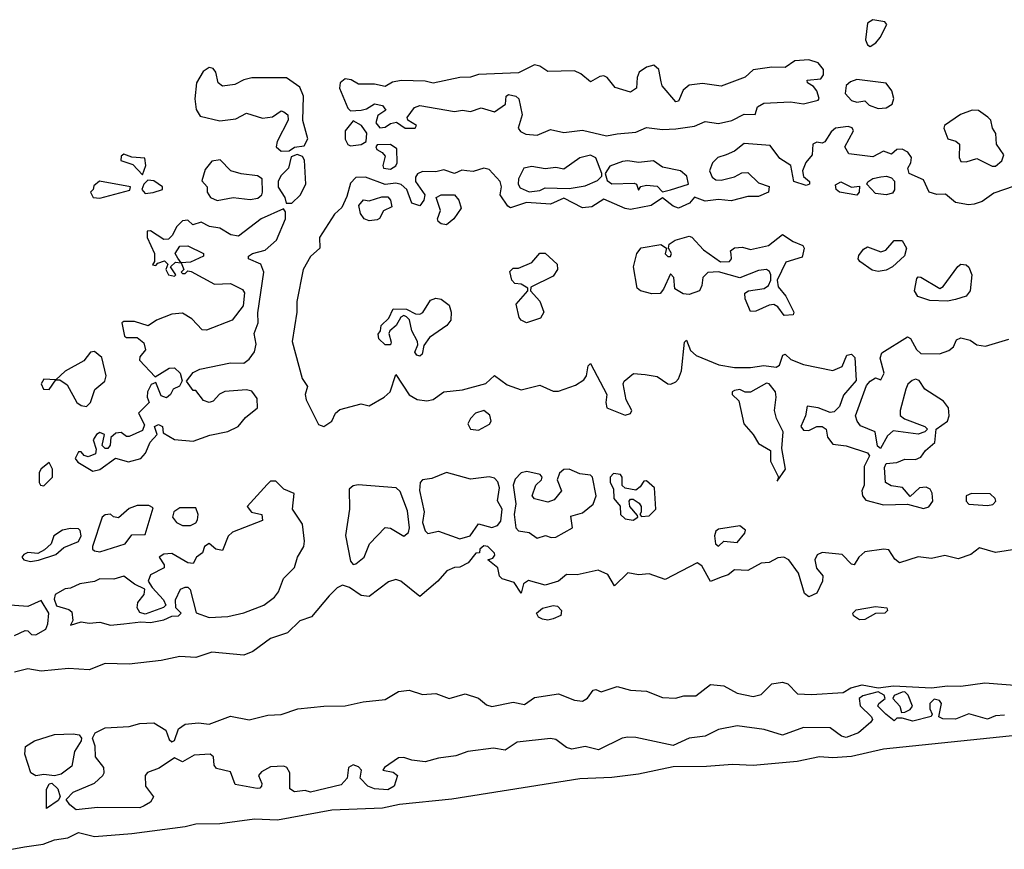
# Model space of a CAD drawing. Extents: x 2551545 to 2886624, y 315747 to 489036.
# Tile 56 of 119: x 2659304 to 2662998, y 351278 to 354392. Entities that reach past the tile are written whole.
import ezdxf

# ---------------------------------------------------------------- set-up
doc = ezdxf.new("R2010")
doc.units = 0

msp = doc.modelspace()

# ---------------------------------------------------------------- linework, layer by layer
at = {"layer": '0CON10XD'}
for points in [[(2662495, 354292), (2662515.8, 354305), (2662532, 354325), (2662556.7, 354375), (2662550, 354385), (2662505, 354392.5), (2662485, 354380), (2662476.4, 354316.4), (2662485, 354297.5), (2662495, 354292)], [(2661505, 353956.9), (2661545, 353964.6), (2661615, 353970), (2661655, 353988), (2661715, 353980), (2661765, 353982.3), (2661835, 353993.3), (2661875, 354010.6), (2661925, 354002.2), (2661975.5, 354014.5), (2662022.1, 354037.9), (2662063.3, 354036.7), (2662072, 354065), (2662095, 354079.4), (2662195, 354084), (2662245, 354076), (2662299.5, 354090.4), (2662303.3, 354096.7), (2662294.2, 354125), (2662281.9, 354141.9), (2662258.8, 354155), (2662258, 354165), (2662309.4, 354170.6), (2662320, 354185), (2662319.2, 354205), (2662299.9, 354229.9), (2662265, 354242.2), (2662212.4, 354237.6), (2662175, 354212.5), (2662125, 354213.8), (2662055, 354204.6), (2662025, 354177.1), (2661935, 354143.2), (2661865, 354152.5), (2661815, 354146.7), (2661792.4, 354127.6), (2661775, 354086.2), (2661765, 354083.8), (2661713.8, 354143.8), (2661709.8, 354159.8), (2661701.8, 354205), (2661682.3, 354222.3), (2661655, 354214.3), (2661628, 354195), (2661620, 354175), (2661617.8, 354135), (2661595, 354120), (2661537.7, 354137.7), (2661507.5, 354175), (2661495, 354181.9), (2661480.2, 354179.8), (2661445, 354159.2), (2661409.1, 354189.1), (2661385, 354200.5), (2661285, 354198.2), (2661255, 354218.1), (2661235, 354222.9), (2661175, 354192.9), (2661025, 354187.2), (2660995, 354176.6), (2660955, 354175.4), (2660855.3, 354154.7), (2660825, 354161.5), (2660735, 354164.6), (2660702, 354158), (2660675, 354141.9), (2660635, 354150.5), (2660575, 354150.6), (2660547, 354167), (2660525, 354170.8), (2660506.4, 354155), (2660503.6, 354135), (2660535, 354060), (2660545, 354050), (2660585, 354052.5), (2660605, 354057.5), (2660635, 354076.2), (2660665, 354070), (2660677, 354053), (2660647, 354033), (2660640, 354005), (2660655, 353986.7), (2660675, 353988.8), (2660695, 354002.5), (2660717.5, 354007.5), (2660750, 353985), (2660787.5, 353985), (2660792.5, 353995), (2660760, 354015), (2660757.5, 354025), (2660785, 354062.5), (2660805, 354070), (2660935, 354047.5), (2660965, 354053.3), (2660995, 354047.5), (2661035, 354061.2), (2661085, 354046.2), (2661126.7, 354075), (2661128.8, 354105), (2661138.3, 354111.7), (2661165.4, 354105.4), (2661176.2, 354095), (2661188.8, 354035), (2661174.2, 353985), (2661182.7, 353972.7), (2661203.1, 353963.1), (2661245, 353959.4), (2661295, 353980), (2661345, 353969.4), (2661415, 353978.1), (2661505, 353956.9)], [(2660285, 353898.8), (2660315, 353900), (2660335, 353913.8), (2660371.1, 353918.9), (2660385.2, 353944.8), (2660365.5, 354014.5), (2660368, 354105), (2660355, 354139.6), (2660305, 354174.5), (2660175, 354174.5), (2660145, 354167.1), (2660111.1, 354148.9), (2660065, 354143.1), (2660048.1, 354155), (2660039.6, 354195), (2660029.8, 354209.8), (2660015, 354213.1), (2659992.4, 354197.6), (2659967.5, 354155), (2659961.2, 354095), (2659966.2, 354055), (2659980.8, 354030.8), (2660055, 354013.3), (2660115, 354020), (2660155, 354041.2), (2660215, 354023.1), (2660252.5, 354027.5), (2660285, 354050), (2660295, 354046.2), (2660310, 354035), (2660310.8, 354015), (2660270, 353935), (2660266.7, 353915), (2660285, 353898.8)], [(2662525, 354059.2), (2662555, 354062), (2662576.7, 354075), (2662583.8, 354096.2), (2662575.7, 354125.7), (2662554.4, 354154.4), (2662445, 354167.7), (2662420.8, 354159.3), (2662404.5, 354145), (2662400.6, 354115), (2662425, 354089.2), (2662445, 354082.5), (2662475, 354087.5), (2662491.2, 354071.2), (2662525, 354059.2)], [(2662952.4, 353842.4), (2662965, 353842.5), (2662987.9, 353862.1), (2662996.2, 353885), (2662968, 353925), (2662965.7, 353965.7), (2662953.8, 353985), (2662946.7, 354015), (2662936.1, 354026.1), (2662901.1, 354051.1), (2662876.8, 354053.2), (2662833, 354037), (2662773.3, 353995), (2662771.2, 353985), (2662785.7, 353945.7), (2662816.2, 353936.2), (2662830, 353925), (2662827.9, 353875), (2662835, 353860), (2662855, 353859.1), (2662895, 353871.9), (2662952.4, 353842.4)], [(2660545, 353918.9), (2660585, 353924), (2660603.3, 353935), (2660606, 353966), (2660585.9, 353995.9), (2660555, 354012.5), (2660525, 353975.8), (2660525, 353944.2), (2660535, 353924.5), (2660545, 353918.9)], [(2663035, 353767.5), (2662958.5, 353741.5), (2662915, 353710.6), (2662885, 353699.4), (2662863, 353697), (2662815, 353705.7), (2662777.6, 353737.6), (2662745, 353736.7), (2662715.6, 353745.6), (2662695, 353790.8), (2662641.2, 353815), (2662636, 353835), (2662647.5, 353855), (2662650, 353875), (2662635.8, 353895), (2662615, 353906.9), (2662595, 353905.8), (2662575, 353888.1), (2662545, 353898.5), (2662505, 353877.8), (2662415, 353889.5), (2662400, 353915), (2662431.4, 353975), (2662427, 353987), (2662411.9, 353991.9), (2662364.5, 353985.5), (2662348.3, 353971.7), (2662325, 353933.8), (2662315, 353928.8), (2662295, 353933.3), (2662280, 353925), (2662276.7, 353885), (2662253, 353857), (2662241.2, 353825), (2662243.9, 353803.9), (2662266.7, 353785), (2662266.7, 353775), (2662255, 353770), (2662207.5, 353785), (2662197.1, 353845), (2662155, 353871.4), (2662119.7, 353919.7), (2662022.4, 353927.6), (2661985, 353899.5), (2661954.6, 353885.4), (2661922.5, 353875), (2661902.5, 353855), (2661892.2, 353825), (2661901.8, 353801.8), (2661915, 353791.9), (2661935, 353790), (2661985, 353802.5), (2662012.5, 353817.5), (2662035, 353818.5), (2662075, 353780), (2662115.8, 353765.8), (2662112.5, 353745), (2662075, 353728.8), (2662035, 353729.1), (2661972.7, 353712.7), (2661925, 353718), (2661875, 353710.8), (2661835, 353726.2), (2661816.4, 353703.6), (2661775, 353685.4), (2661755, 353692.7), (2661715, 353724), (2661673.3, 353695), (2661595, 353680), (2661575, 353683.3), (2661495, 353718.8), (2661450.3, 353689.7), (2661415, 353686.5), (2661345, 353722.3), (2661295, 353699.5), (2661205, 353705.8), (2661145, 353686.7), (2661135, 353692.5), (2661106.7, 353735), (2661110.8, 353765), (2661105.8, 353785), (2661065, 353830), (2661045, 353835.3), (2661005, 353822.2), (2660981.2, 353825)], [(2660695, 353831.4), (2660715, 353843.8), (2660720, 353855), (2660718.3, 353908.3), (2660695, 353923.8), (2660645, 353922.5), (2660640, 353915), (2660643.8, 353905), (2660664.1, 353894.1), (2660675, 353880), (2660666, 353845), (2660668.8, 353835), (2660695, 353831.4)], [(2659765, 353810), (2659777.5, 353845), (2659773, 353873), (2659725, 353876.7), (2659695, 353887.5), (2659685, 353880), (2659683.6, 353863.6), (2659728.3, 353848.3), (2659765, 353810)], [(2660045, 353714.2), (2660105, 353724.6), (2660168.1, 353718.1), (2660197.4, 353722.6), (2660211.9, 353735), (2660214.4, 353745), (2660213.1, 353795), (2660196.5, 353806.5), (2660135, 353813.7), (2660095.7, 353825.7), (2660055.8, 353865.8), (2660025, 353861.2), (2660000, 353830), (2659987, 353787), (2660006.7, 353765), (2660007.5, 353745), (2660020, 353725), (2660045, 353714.2)], [(2660303.3, 353703.3), (2660325, 353704.2), (2660356.5, 353733.5), (2660376.9, 353775), (2660372.5, 353865), (2660365, 353879.2), (2660345, 353886), (2660322.3, 353877.7), (2660312.9, 353835), (2660284.1, 353805.9), (2660273.8, 353785), (2660273.8, 353763.8), (2660298, 353725), (2660303.3, 353703.3)], [(2661215, 353745.8), (2661255, 353751.5), (2661275, 353761.4), (2661365, 353759.4), (2661425, 353768.5), (2661471.3, 353788.7), (2661488, 353805), (2661488, 353815), (2661465, 353874), (2661445, 353884.5), (2661405, 353874.3), (2661345, 353831.9), (2661315, 353838.1), (2661275, 353832.5), (2661225, 353841.1), (2661195.2, 353834.8), (2661175.3, 353795), (2661174.4, 353775), (2661181.1, 353761.1), (2661215, 353745.8)], [(2660981.2, 353825), (2660962.6, 353827.4), (2660935, 353814.5), (2660895, 353828.7), (2660865, 353821.1), (2660815, 353822.2), (2660796.1, 353813.9), (2660788.6, 353801.4), (2660788.4, 353785), (2660823.8, 353735), (2660820, 353715), (2660805, 353693.3), (2660775, 353703.3), (2660755.8, 353755), (2660735, 353774.4), (2660715, 353778.9), (2660675, 353774.3), (2660601.2, 353801.2), (2660565, 353800), (2660545, 353779.2), (2660531.6, 353728.4), (2660512.6, 353687.4), (2660485, 353662.5), (2660429.1, 353575), (2660430, 353535), (2660395, 353503.6), (2660367.9, 353455), (2660343.8, 353335), (2660343.8, 353295), (2660326.4, 353185), (2660363.1, 353045), (2660383.8, 353015), (2660374.6, 352985.4), (2660378.8, 352965), (2660425, 352872.5), (2660445, 352866), (2660460, 352875), (2660474.4, 352885.6), (2660488.1, 352915), (2660505, 352929.1), (2660585, 352950), (2660615, 352942.5), (2660671.2, 352975), (2660694.2, 352995.8), (2660715, 353060), (2660764.7, 352984.6), (2660795, 352966.9), (2660831.2, 352961.2), (2660855, 352966.9), (2660894.6, 352995.4), (2660965, 353003.1), (2661053, 353027), (2661085, 353056.7), (2661132.2, 353022.2), (2661185, 353003.3), (2661255, 353020), (2661305, 352997.9), (2661325, 352998.5), (2661389.1, 353020.9), (2661420, 353040), (2661430.6, 353055), (2661436.4, 353093.6), (2661445, 353102.5), (2661507.1, 352985), (2661502.5, 352955), (2661506.2, 352935), (2661575, 352907.5), (2661595.8, 352914.2), (2661600, 352925), (2661578.6, 352965), (2661568.1, 353025), (2661571.4, 353035), (2661606.1, 353063.9), (2661650.8, 353060.7), (2661695, 353053.4), (2661735, 353026), (2661746.1, 353023.9), (2661765, 353033.3), (2661775.5, 353044.5), (2661786.2, 353073.8), (2661798.3, 353181.7), (2661805, 353190), (2661820.3, 353150.3), (2661841.8, 353131.8), (2661927.1, 353097.1), (2661985, 353087.3), (2662045, 353086.4), (2662095, 353094.4), (2662142.1, 353087.9), (2662153.8, 353096.2), (2662166.7, 353133.3), (2662175, 353136.7), (2662197, 353117), (2662245, 353098.2), (2662355, 353075.4), (2662388.9, 353091.1), (2662407, 353133), (2662425, 353137.5), (2662437.5, 353125), (2662441.7, 353038.3), (2662395, 352983.3), (2662379.1, 352940.9), (2662359.2, 352920.8), (2662345, 352918), (2662300, 352935), (2662258.3, 352941.7), (2662252, 352905), (2662234.4, 352865), (2662245, 352852.2), (2662265, 352850), (2662295, 352866), (2662315, 352866), (2662329.2, 352855), (2662334.5, 352825), (2662355, 352798.9), (2662405, 352793.3), (2662485, 352766.2), (2662492.5, 352755), (2662471.5, 352715), (2662471.4, 352645), (2662463.6, 352623.6), (2662465.8, 352605), (2662478.8, 352588.8), (2662545, 352571.2), (2662634.3, 352574.3), (2662695, 352558.1), (2662715, 352564.3)], [(2661715, 353746.7), (2661745, 353754.4), (2661812.5, 353775), (2661806.2, 353805), (2661783.3, 353825), (2661715, 353838.6), (2661682.1, 353862.1), (2661625, 353856.5), (2661585, 353863.1), (2661565, 353860.3), (2661517.4, 353842.6), (2661500.8, 353815), (2661508.2, 353788.2), (2661525.8, 353775.8), (2661608.9, 353778.9), (2661617.5, 353775), (2661625, 353752.5), (2661633.8, 353766.2), (2661655, 353771.8), (2661695, 353767.8), (2661715, 353746.7)], [(2662555, 353734.7), (2662515, 353739.5), (2662482.5, 353775), (2662486.2, 353783.8), (2662505, 353796), (2662535, 353802.9), (2662555.7, 353805.7), (2662575, 353798.8), (2662585.7, 353785.7), (2662586.3, 353753.7), (2662578.5, 353741.4), (2662555, 353734.7)], [(2659605, 353722.5), (2659717, 353753), (2659720, 353765), (2659603.6, 353786.4), (2659581.7, 353768.3), (2659580, 353755), (2659570, 353745), (2659580, 353725), (2659605, 353722.5)], [(2659775, 353740), (2659805, 353743.8), (2659840, 353755), (2659840, 353765), (2659807, 353787), (2659785, 353790), (2659770, 353775), (2659762.5, 353755), (2659775, 353740)], [(2662445, 353734.2), (2662380, 353745), (2662367.5, 353755), (2662365, 353772.5), (2662385, 353784), (2662423.9, 353763.9), (2662455, 353767.5), (2662453.8, 353745), (2662445, 353734.2)], [(2660615, 353637.8), (2660596, 353645), (2660582.9, 353665), (2660576.2, 353695), (2660594.2, 353715.8), (2660615, 353712.5), (2660662.6, 353727.4), (2660685, 353727.1), (2660695.6, 353715), (2660699.4, 353690.6), (2660668.8, 353675), (2660654.1, 353645.9), (2660645, 353640.8), (2660615, 353637.8)], [(2660905, 353622.9), (2660885, 353625.8), (2660874.4, 353635), (2660871.9, 353645), (2660883.2, 353676.8), (2660866.7, 353725), (2660885.6, 353734.4), (2660935, 353734.4), (2660951.1, 353715), (2660960, 353685), (2660932, 353645), (2660905, 353622.9)], [(2659578.3, 352698.3), (2659605, 352703.8), (2659663, 352747), (2659712.5, 352732.5), (2659758.8, 352745), (2659776, 352765), (2659793.9, 352806.1), (2659820, 352835), (2659810, 352865), (2659825, 352872.5), (2659840, 352865), (2659841.7, 352841.7), (2659885, 352816.2), (2659955, 352810), (2660016.9, 352833.1), (2660085, 352847.1), (2660123.8, 352865), (2660151.1, 352898.9), (2660196.2, 352935), (2660195, 352970), (2660175, 352997.5), (2660155, 353002.5), (2660073.6, 352996.4), (2660053.6, 352986.4), (2660029.4, 352960.6), (2660015, 352955.8), (2659993.3, 352963.3), (2659965, 353000), (2659955, 353000), (2659930, 353035), (2659955, 353067.5), (2659979.5, 353080.4), (2660095, 353104), (2660145, 353103.3), (2660165, 353118), (2660185, 353145.7), (2660191.6, 353175), (2660183.7, 353215), (2660198.1, 353255), (2660197.6, 353292.4), (2660220, 353445), (2660208.5, 353475), (2660162.9, 353495), (2660162, 353505), (2660177.5, 353515), (2660225, 353527.3), (2660266.9, 353565), (2660300.6, 353645), (2660301.2, 353671.2), (2660293, 353683), (2660210, 353645), (2660125, 353580.4), (2660096.2, 353585), (2660055, 353609.4), (2660016.1, 353616.1), (2659985, 353632.5), (2659953, 353623), (2659935, 353640), (2659915, 353637.5), (2659892.5, 353615), (2659877, 353583), (2659861.7, 353568.3), (2659845, 353567.5), (2659795, 353600), (2659781.7, 353598.3), (2659782.5, 353575), (2659810, 353515), (2659810, 353485), (2659801.7, 353471.7), (2659815, 353470), (2659821.7, 353478.3), (2659847.5, 353487.5), (2659860, 353475), (2659852.5, 353455), (2659862.5, 353435), (2659885, 353430), (2659890, 353435), (2659870, 353465), (2659888.3, 353481.7), (2659910, 353480), (2659920, 353455), (2659910, 353445), (2659915, 353440), (2659925, 353440), (2659935, 353450), (2659947, 353447), (2660035, 353399.6), (2660095, 353402.5), (2660139.5, 353379.5), (2660147.2, 353367.2), (2660141.9, 353318.1), (2660101.5, 353265), (2660005, 353226.7), (2659988.6, 353228.6), (2659949.1, 353269.1), (2659915, 353290.8), (2659875, 353286.5), (2659817.5, 353265), (2659786.1, 353243.9), (2659735, 353260), (2659695, 353260), (2659686.7, 353255), (2659697.5, 353205), (2659705, 353200), (2659745, 353199.2), (2659770, 353180), (2659776.2, 353153.8), (2659755, 353127.5), (2659753.3, 353115), (2659811.7, 353051.7), (2659865, 353084), (2659885, 353086.2), (2659906.1, 353066.1), (2659913, 353037), (2659903.3, 353016.7), (2659880, 353005), (2659870, 352985), (2659855, 352972.5), (2659835, 352980), (2659815, 353030), (2659797, 353023), (2659783.3, 352995), (2659782.5, 352975), (2659790, 352955), (2659750, 352915), (2659771.7, 352871.7), (2659765, 352850), (2659715, 352827.5), (2659705, 352827.5), (2659685, 352842.5), (2659665, 352840), (2659646.4, 352823.6), (2659643.3, 352795), (2659635, 352783.3), (2659625, 352783.3), (2659613.8, 352793.8), (2659622.5, 352835), (2659605, 352842.5), (2659592.5, 352835), (2659580, 352815), (2659590.7, 352780.7), (2659587.7, 352762.3), (2659561.2, 352751.2), (2659546.4, 352756.4), (2659535, 352770), (2659525, 352770), (2659512.5, 352745), (2659521.7, 352731.7), (2659578.3, 352698.3)], [(2662171.7, 353281.7), (2662147.5, 353315), (2662133, 353323), (2662115, 353321.2), (2662065, 353298), (2662045, 353297.5), (2662025.6, 353345), (2662024.6, 353365.4), (2662037.5, 353375), (2662096.2, 353383.8), (2662112.9, 353395), (2662121.9, 353415), (2662122.2, 353435), (2662117.2, 353447.2), (2662105, 353454.5), (2662075, 353450.8), (2662005, 353422.9), (2661925, 353445.6), (2661885, 353443.2), (2661866.2, 353425), (2661863.5, 353395), (2661854.2, 353375), (2661815, 353360.6), (2661793.4, 353363.4), (2661762.3, 353382.3), (2661758, 353425), (2661745, 353438.8), (2661719.5, 353380.4), (2661706.7, 353365), (2661675, 353363.5), (2661633.3, 353375), (2661620, 353385), (2661607.1, 353465), (2661619.4, 353515), (2661635, 353536), (2661709.2, 353549.2), (2661730, 353535), (2661725, 353513.3), (2661735, 353503.8), (2661745, 353503.3), (2661748.8, 353515), (2661737.5, 353535), (2661740.7, 353549.3), (2661762.5, 353565), (2661815, 353580), (2661825.7, 353575.7), (2661868.8, 353528.8), (2661933.3, 353483.3), (2661966.7, 353485), (2661974, 353495), (2661972.7, 353512.7), (2661970, 353525), (2661985, 353536), (2662015, 353538), (2662045, 353530), (2662112.5, 353545), (2662165, 353586.7), (2662205, 353560), (2662242.5, 353545), (2662246.7, 353535), (2662239.2, 353500.8), (2662178.1, 353481.9), (2662145.3, 353415), (2662149.7, 353389.7), (2662178.1, 353355), (2662208, 353295), (2662205, 353284), (2662171.7, 353281.7)], [(2659910, 353480), (2659896.7, 353496.7), (2659887.5, 353515), (2659905, 353542.5), (2659935, 353543.8), (2659993.3, 353515), (2659993.3, 353505), (2659945, 353482.5), (2659910, 353480)], [(2662525, 353446.8), (2662502.6, 353452.6), (2662455.8, 353485), (2662449.2, 353495), (2662452.1, 353507.9), (2662469.2, 353530.8), (2662485, 353540), (2662535, 353520.6), (2662553, 353527), (2662585, 353563.8), (2662615, 353563.3), (2662631.2, 353535), (2662623.8, 353506.2), (2662578.1, 353465), (2662555, 353452.5), (2662525, 353446.8)], [(2661205, 353254.3), (2661185, 353264.2), (2661177.5, 353275), (2661166.7, 353325), (2661210, 353375), (2661210, 353385), (2661185, 353400), (2661161.7, 353401.7), (2661150, 353415), (2661143, 353447), (2661155, 353460), (2661175, 353460), (2661225, 353480.8), (2661255, 353516.2), (2661275, 353516.2), (2661320, 353475), (2661321.2, 353455), (2661305, 353430), (2661221.7, 353388.3), (2661220, 353375), (2661255.4, 353335.4), (2661270, 353295), (2661257.7, 353272.3), (2661205, 353254.3)], [(2662785, 353336), (2662718.6, 353338.6), (2662673, 353353), (2662661.2, 353375), (2662669.3, 353420.7), (2662675, 353427.5), (2662685, 353426.2), (2662756.4, 353383.6), (2662768.8, 353391.2), (2662823.4, 353466.6), (2662835, 353474.2), (2662855, 353472.5), (2662865, 353464), (2662876, 353435), (2662869.6, 353375), (2662855, 353354.6), (2662815, 353342.7), (2662785, 353336)], [(2660805, 353130), (2660793.3, 353133.3), (2660786.7, 353145), (2660797.5, 353172.5), (2660796.1, 353183.9), (2660774.6, 353225), (2660765.8, 353265.8), (2660755, 353277.5), (2660745, 353282.5), (2660733.6, 353276.4), (2660715.7, 353245), (2660692.5, 353225), (2660688.8, 353215), (2660698, 353182), (2660695, 353172.5), (2660675, 353172), (2660651.2, 353195), (2660648.3, 353211.7), (2660657.5, 353225), (2660660, 353245), (2660688.3, 353271.7), (2660705, 353307.5), (2660755, 353306.2), (2660788.6, 353288.6), (2660805, 353287.1), (2660816.2, 353293.8), (2660845, 353339.2), (2660865, 353346.7), (2660885, 353343.4), (2660915, 353321.1), (2660922.2, 353295), (2660921.6, 353265), (2660906.9, 353245), (2660840.7, 353199.3), (2660820.5, 353169.5), (2660813.3, 353136.7), (2660805, 353130)], [(2662715, 352564.3), (2662730, 352585), (2662727.5, 352615), (2662720, 352630), (2662705, 352637.7), (2662680, 352635), (2662645, 352602.5), (2662616.4, 352636.4), (2662572.8, 352642.8), (2662552, 352655), (2662548.3, 352711.7), (2662555, 352726.2), (2662595, 352730), (2662625, 352742.9), (2662665, 352741.2), (2662685, 352750), (2662702.5, 352775), (2662737.5, 352805), (2662742.5, 352855), (2662784.4, 352885.6), (2662791.4, 352905), (2662788.1, 352935), (2662770, 352960), (2662700, 353005), (2662677.9, 353037.9), (2662665, 353042.5), (2662651.7, 353038.3), (2662636.2, 353023.8), (2662628.2, 353005), (2662606.4, 352925), (2662606.9, 352906.9), (2662623.8, 352893.8), (2662700, 352865), (2662710, 352855), (2662700, 352845), (2662675, 352836.2), (2662581.1, 352848.9), (2662559.4, 352830.6), (2662533.3, 352783.3), (2662522, 352792), (2662513.8, 352845), (2662458.5, 352868.5), (2662445.5, 352885), (2662440, 352905), (2662480.8, 353019.2), (2662494.1, 353035.9), (2662515, 353047.5), (2662535, 353040), (2662546.7, 353065), (2662532.3, 353122.3), (2662537.9, 353142.1), (2662635, 353202.5), (2662646.1, 353196.1), (2662668.6, 353155), (2662685, 353140), (2662755, 353138.6), (2662789.8, 353150.2), (2662807.1, 353165), (2662818.8, 353191.2), (2662835, 353198), (2662869.1, 353189.1), (2662895, 353172.5), (2662927.4, 353167.4), (2663015, 353192.9)], [(2659555, 352940.8), (2659570, 352955), (2659586.2, 353003.8), (2659623.3, 353035), (2659628.8, 353055), (2659612.5, 353125), (2659585, 353147.5), (2659570, 353145), (2659545, 353112.5), (2659475, 353072.5), (2659440, 353040), (2659395, 353042.5), (2659384.2, 353025.8), (2659393.8, 353005), (2659415, 353004.2), (2659440, 353040), (2659455, 353040), (2659482, 353022), (2659518.8, 352955), (2659535, 352944.3), (2659555, 352940.8)], [(2662145, 352660), (2662177.1, 352705), (2662163.4, 352783.4), (2662168.1, 352845), (2662143.3, 352895), (2662135.6, 352925), (2662142.2, 352975), (2662138.9, 352995), (2662116, 353025), (2662105, 353028.6), (2662045, 352994.2), (2662025, 352994.2), (2662005, 353004), (2661985, 353000.8), (2661976.2, 352995), (2661976.2, 352985), (2662002.2, 352962.2), (2662020.8, 352875), (2662055.3, 352835.3), (2662075, 352801.5), (2662120, 352775), (2662121.2, 352735), (2662150, 352675), (2662145, 352660)], [(2661025, 352851.4), (2661066, 352874), (2661073.1, 352885), (2661068.2, 352908.2), (2661045, 352925.5), (2661014.2, 352915), (2660994.6, 352895.4), (2660985.7, 352875), (2660995, 352856), (2661025, 352851.4)], [(2659395, 352642.5), (2659427.5, 352675), (2659427.5, 352705), (2659415, 352730), (2659385, 352706.7), (2659377, 352693), (2659377.5, 352655), (2659382.5, 352645), (2659395, 352642.5)], [(2660955, 352443.8), (2660994.4, 352455.6), (2661025, 352500), (2661075, 352485.7), (2661096.8, 352493.2), (2661109.5, 352510.5), (2661113.5, 352555), (2661095.8, 352585.8), (2661103.8, 352635), (2661097.5, 352657.5), (2661085, 352671.8), (2661065, 352676), (2660995, 352667.9), (2660905, 352693.3), (2660849.8, 352670.2), (2660815, 352665.7), (2660806.9, 352655), (2660803.2, 352625), (2660821.4, 352545), (2660814.5, 352505), (2660825, 352473.3), (2660835, 352463.3), (2660875, 352472.5), (2660955, 352443.8)], [(2661245, 352446.7), (2661276.4, 352456.4), (2661298.3, 352448.3), (2661315, 352450), (2661377.5, 352485), (2661371.7, 352528.3), (2661415, 352541.2), (2661455, 352573.3), (2661466.5, 352605), (2661452.9, 352675), (2661445, 352682.9), (2661405, 352687.5), (2661365.3, 352705.3), (2661345, 352703.9), (2661329.4, 352690.6), (2661320, 352665), (2661336.2, 352623.8), (2661309.4, 352590.6), (2661285, 352581.2), (2661235, 352593.8), (2661226, 352605), (2661240, 352645), (2661261.2, 352665), (2661263.8, 352675), (2661256.2, 352685), (2661206.4, 352696.4), (2661185, 352691.2), (2661162.7, 352667.3), (2661154.6, 352645), (2661165.8, 352575), (2661158.8, 352535), (2661165.5, 352485.4), (2661175, 352474.2), (2661215, 352468), (2661245, 352446.7)], [(2661605, 352514), (2661622.5, 352525), (2661621.7, 352531.7), (2661593.3, 352565), (2661590, 352585), (2661595, 352592.5), (2661605, 352592.5), (2661627.3, 352577.3), (2661636, 352565), (2661636, 352544), (2661630, 352535), (2661637, 352527), (2661665, 352530), (2661690, 352555), (2661685.4, 352635), (2661655, 352662), (2661645, 352660), (2661631.7, 352638.3), (2661615, 352626.7), (2661575, 352634.2), (2661564.3, 352644.3), (2661564.3, 352675), (2661557.5, 352685), (2661531.3, 352688.7), (2661518.5, 352675), (2661518.9, 352655), (2661531.7, 352631.7), (2661532.9, 352595), (2661556, 352566), (2661557.5, 352535), (2661575, 352518.6), (2661605, 352514)], [(2659645, 352120), (2659695, 352124.6), (2659757.9, 352132.1), (2659795, 352130), (2659845, 352139.4), (2659875, 352153.3), (2659900, 352155), (2659910, 352165), (2659890, 352185), (2659888.8, 352215), (2659907.5, 352255), (2659925, 352262.5), (2659935, 352262.5), (2659943.6, 352253.6), (2659965.8, 352165.8), (2660015, 352148.7), (2660085, 352152), (2660145, 352165.4), (2660220, 352195), (2660259.6, 352225), (2660275.4, 352245), (2660293.8, 352295), (2660335, 352336.7), (2660345.7, 352374.3), (2660370, 352415), (2660372.7, 352435), (2660365, 352498.8), (2660327.3, 352555), (2660334.2, 352614.2), (2660295, 352630.6), (2660265, 352660), (2660245, 352660), (2660231.7, 352648.3), (2660157.5, 352565), (2660173.8, 352543.8), (2660212.5, 352535), (2660215, 352512.5), (2660101.7, 352468.3), (2660086.4, 352453.6), (2660065, 352400), (2660040, 352405), (2660015, 352426.7), (2659997.5, 352415), (2659989.3, 352390.7), (2659967.5, 352375), (2659955, 352351.2), (2659935, 352354), (2659875, 352388.8), (2659845, 352385.8), (2659827.5, 352375), (2659845.9, 352345.9), (2659846, 352335), (2659795, 352308.8), (2659786, 352285), (2659800.5, 352260.5), (2659843.8, 352215), (2659852.5, 352195), (2659843.6, 352186.4), (2659775, 352161.2), (2659755, 352166.7), (2659744, 352185), (2659747.5, 352205), (2659770.8, 352235), (2659773.8, 352255), (2659735, 352274), (2659695, 352303.8), (2659657.3, 352292.7), (2659605, 352294.2), (2659585, 352283.8), (2659530, 352275), (2659495, 352258.8), (2659475, 352256.2), (2659437.5, 352235), (2659433.3, 352216.7), (2659442, 352192), (2659488.6, 352178.6), (2659499.2, 352169.2), (2659503, 352137), (2659495, 352120), (2659535, 352132), (2659565, 352127.5), (2659605, 352131.1), (2659645, 352120)], [(2660555, 352347.5), (2660565, 352350), (2660596.7, 352375), (2660616.2, 352425), (2660675, 352485.7), (2660695, 352483.5), (2660745, 352454), (2660762.5, 352467.5), (2660766.7, 352485), (2660759.2, 352549.1), (2660731.6, 352621.6), (2660715.8, 352635), (2660573.7, 352646.3), (2660555, 352643.1), (2660540.4, 352629.6), (2660541.8, 352555), (2660526, 352456), (2660545, 352360), (2660555, 352347.5)], [(2662935, 352568.6), (2662955, 352572.9), (2662965.7, 352585), (2662964, 352595), (2662945, 352612.5), (2662875, 352614.3), (2662854.2, 352605), (2662854.3, 352585), (2662865, 352574.2), (2662935, 352568.6)], [(2659605, 352394.4), (2659700, 352425), (2659725, 352458.8), (2659775, 352460), (2659805, 352560), (2659788.3, 352568.3), (2659745, 352568.5), (2659715, 352558.1), (2659675, 352522.5), (2659656.1, 352526.1), (2659645, 352535.8), (2659625, 352533.8), (2659613.8, 352525), (2659576.7, 352415), (2659576.7, 352405), (2659585, 352398.8), (2659605, 352394.4)], [(2659915, 352493.3), (2659945, 352493.8), (2659965, 352503.3), (2659971.2, 352515), (2659973.3, 352535), (2659965, 352560), (2659905, 352560), (2659882.5, 352545), (2659877.5, 352525), (2659892.5, 352505), (2659915, 352493.3)], [(2659345, 352358.8), (2659375, 352364), (2659440, 352385), (2659469.3, 352410.7), (2659525, 352433.8), (2659534, 352455), (2659531.2, 352475), (2659525, 352481.2), (2659495, 352482.9), (2659465, 352476.7), (2659432, 352455), (2659422.5, 352425), (2659397, 352403), (2659371.7, 352388.3), (2659335, 352392.5), (2659320, 352385), (2659312.5, 352375), (2659320, 352365), (2659345, 352358.8)], [(2661925, 352416.7), (2661945.6, 352434.4), (2661995, 352429.4), (2662024, 352465), (2662026.4, 352476.4), (2662005, 352492), (2661925, 352480.5), (2661915, 352472.5), (2661910, 352455), (2661914.4, 352425), (2661925, 352416.7)], [(2663045, 352404.6), (2662965, 352392.5), (2662905, 352410), (2662872, 352385), (2662825, 352369.2), (2662775, 352381.2), (2662725, 352370), (2662675, 352375.8), (2662605, 352353.8), (2662587, 352367), (2662565, 352402.9), (2662545.5, 352405.4), (2662475, 352394.6), (2662452.2, 352375), (2662435, 352346.7), (2662425, 352348.8), (2662390, 352385), (2662315, 352392.5), (2662296, 352384), (2662286.5, 352365), (2662293.6, 352333.6), (2662316.7, 352305), (2662315.8, 352284.2), (2662295, 352240), (2662265, 352226), (2662248.3, 352238.3), (2662225.3, 352315.3), (2662189.4, 352365), (2662170, 352375), (2662148, 352372), (2662115.3, 352354.6), (2662085, 352352.9), (2662035.6, 352324.4), (2661985, 352327.1), (2661961.2, 352308.8), (2661935, 352299.5), (2661895, 352283.3), (2661862.6, 352342.6), (2661845, 352353.1), (2661725, 352290.8), (2661665, 352312.1), (2661625, 352308.2), (2661585, 352315.8), (2661535, 352266.7), (2661510, 352310), (2661473.8, 352326.2), (2661395, 352309.1), (2661355, 352309.4), (2661325, 352284.2), (2661275, 352270), (2661212.1, 352287.9), (2661193.8, 352275), (2661185, 352240), (2661159.5, 352279.5), (2661114, 352294), (2661103.9, 352303.9), (2661097.5, 352335), (2661060, 352365), (2661078.3, 352371.7), (2661087, 352383), (2661085, 352390), (2661060, 352415), (2661045, 352417.5), (2661030, 352405), (2661028.3, 352391.7), (2661015, 352390), (2660986.4, 352353.6), (2660955, 352337.5), (2660935, 352336.7), (2660906.4, 352323.6), (2660872.5, 352285), (2660805, 352227.5), (2660734.3, 352284.3), (2660715, 352290.8), (2660687.2, 352282.8), (2660615, 352227.5), (2660585, 352231.2), (2660540.8, 352260.8), (2660515, 352270), (2660495, 352260), (2660465, 352229.2), (2660398.6, 352151.4), (2660355, 352135.3), (2660309.2, 352090.8), (2660245, 352069.5), (2660178.6, 352021.4), (2660145, 352007.3), (2660025, 352018.2), (2659965, 351998.6), (2659905, 352002.2), (2659835, 351987.1), (2659715, 351973.4), (2659625, 351975.7), (2659565, 351951.8), (2659486.9, 351956.9), (2659385, 351947.5), (2659335, 351955.4), (2659285, 351942.9)], [(2659285, 352080.7), (2659325, 352099.2), (2659335, 352098.8), (2659348, 352085), (2659365, 352082.8), (2659402, 352105), (2659410, 352125), (2659413.8, 352165), (2659385, 352212.5), (2659335, 352189.4), (2659235, 352196.9)], [(2661285, 352138.1), (2661265, 352141.9), (2661250, 352150), (2661242.9, 352165), (2661265, 352183.5), (2661305, 352193.1), (2661320.9, 352190.9), (2661336, 352175), (2661334, 352156), (2661305, 352143.1), (2661285, 352138.1)], [(2662455, 352140), (2662432.5, 352155), (2662430, 352165), (2662442.3, 352177.7), (2662515, 352190), (2662557.5, 352185), (2662560, 352175), (2662550, 352165), (2662515, 352163.3), (2662475, 352141.2), (2662455, 352140)], [(2659516.4, 351426.4), (2659491.9, 351445), (2659478, 351465), (2659505, 351493.1), (2659585, 351526), (2659616.2, 351555), (2659621.2, 351565), (2659619.2, 351585), (2659588.8, 351625), (2659587.5, 351665), (2659576.9, 351695), (2659587.1, 351715), (2659625, 351734.5), (2659715, 351739.6), (2659755, 351750.8), (2659806.6, 351753.4), (2659852.5, 351725), (2659865, 351690), (2659875, 351681.2), (2659885, 351686.7), (2659899.4, 351730.6), (2659925, 351747.9), (2659975, 351753.1), (2660015, 351748), (2660095, 351777.8), (2660165, 351764.7), (2660235, 351782.3), (2660285, 351783.8), (2660347.5, 351805), (2660445, 351816.2), (2660525, 351817.3), (2660592, 351832), (2660675, 351841.2), (2660725, 351871.2), (2660765, 351875.2), (2660815, 351860), (2660865, 351863.6), (2660915, 351844.4), (2660975, 351862.1), (2661025.3, 351845.3), (2661055, 351821.2), (2661075, 351814), (2661155, 351830.9), (2661197.8, 351822.2), (2661235, 351848.5), (2661325, 351861.8), (2661385, 351838.1), (2661415, 351834), (2661434.2, 351845.8), (2661455, 351876), (2661465, 351878), (2661485, 351868.8), (2661545, 351890), (2661595, 351876.2), (2661655, 351872), (2661715, 351848.6), (2661764.2, 351845.8), (2661795, 351853.8), (2661840, 351855), (2661895, 351896.7), (2661945, 351892), (2661995, 351864.2), (2662055, 351852.5), (2662085, 351860), (2662125, 351898.9), (2662165.7, 351905.7), (2662185, 351899.2), (2662222.2, 351862.2), (2662275, 351860), (2662393.3, 351866.7), (2662422.5, 351885), (2662465, 351895.6), (2662525, 351883.8), (2662581.5, 351891.5), (2662725, 351884.6), (2662785, 351892.3), (2662835, 351890.7), (2662925, 351903.2), (2663085, 351891.2)], [(2662997.9, 351782.1), (2662965, 351778.9), (2662935, 351767.1), (2662865, 351787.2), (2662815, 351766.4), (2662767.5, 351767.5), (2662752.5, 351775), (2662762.5, 351825), (2662755, 351836.7), (2662735, 351841.5), (2662718.1, 351825), (2662718, 351805), (2662727.5, 351785), (2662723, 351777), (2662655, 351759.2), (2662615, 351770), (2662595, 351770), (2662585, 351760), (2662553.3, 351785), (2662523.3, 351815), (2662526.7, 351825), (2662550.8, 351845), (2662547.2, 351857.2), (2662525, 351869.2), (2662467.5, 351855), (2662453.8, 351845), (2662456.4, 351816.4), (2662500, 351775), (2662503.3, 351765), (2662496.7, 351755), (2662451.2, 351715), (2662405, 351697.9), (2662386.5, 351703.5), (2662345, 351734.3), (2662245, 351736), (2662165, 351706.2), (2662097.4, 351727.4), (2661995, 351741.2), (2661925, 351727.5), (2661875, 351702.9), (2661815, 351695.7), (2661755, 351667.5), (2661615, 351698.1), (2661585, 351699.4), (2661564.5, 351695.5), (2661475, 351651.9), (2661425, 351664), (2661375, 351654.6), (2661355, 351660), (2661315, 351690), (2661295, 351693.9), (2661169.6, 351680.4), (2661125, 351650), (2661081.7, 351658.3), (2660985, 351645.7), (2660940.6, 351629.4), (2660875, 351620.5), (2660825, 351606.4), (2660775, 351612.7), (2660745, 351622.7), (2660725, 351621.8), (2660672.5, 351585), (2660666.7, 351575), (2660705, 351567.9), (2660721.2, 351555), (2660708.2, 351515), (2660685, 351501.5), (2660634.9, 351504.9), (2660610.5, 351515), (2660581.2, 351545), (2660586.2, 351575), (2660575, 351588), (2660555, 351595.7), (2660538, 351585), (2660532.1, 351545), (2660509.6, 351520.4), (2660395, 351492.6), (2660375, 351498.9), (2660334.4, 351494.4), (2660317.5, 351505), (2660317.8, 351565), (2660305.7, 351585), (2660295, 351590.6), (2660245, 351588.1), (2660211.4, 351568.6), (2660200, 351555), (2660212.2, 351525), (2660210.6, 351515), (2660205, 351507.5), (2660195, 351507.1), (2660111.8, 351521.8), (2660095, 351568.8), (2660041.8, 351581.8), (2660033.9, 351593.9), (2660030.9, 351625), (2660018.9, 351635), (2659958.1, 351631.9), (2659915, 351606.9), (2659885, 351622), (2659827.5, 351582.5), (2659783.8, 351566.2), (2659774.5, 351555.5), (2659776.2, 351515), (2659805.4, 351475), (2659794.5, 351455), (2659771.5, 351441.5), (2659755, 351433.6), (2659595.3, 351435.3), (2659516.4, 351426.4)], [(2662611.7, 351791.7), (2662625, 351792.5), (2662645, 351802.5), (2662653.3, 351815), (2662637.2, 351857.2), (2662625, 351869.2), (2662615, 351868.6), (2662584.6, 351855.4), (2662580, 351845), (2662606.2, 351815), (2662611.7, 351791.7)], [(2659275, 351278.2), (2659322.3, 351287.7), (2659392.6, 351297.4), (2659435, 351313.4), (2659485, 351320.9), (2659525, 351341.5), (2659585, 351326.7), (2659725, 351337.4), (2659925, 351363.5), (2659965, 351374), (2660055, 351374.8), (2660185, 351393.3), (2660271.3, 351388.7), (2660475, 351426.3), (2660665, 351434.4), (2660728.3, 351448.3), (2660925, 351468.1), (2661405, 351544.3), (2661525, 351549.4), (2661625, 351561.9), (2661755, 351589.3), (2661880, 351590), (2661978.2, 351598.2), (2662055, 351594), (2662220.8, 351609.2), (2662305, 351627.2), (2662355, 351622.8), (2662425, 351628.5), (2662544.4, 351655.6), (2663125.2, 351715.2)], [(2659365, 351553.9), (2659345.6, 351565), (2659323.1, 351635), (2659325.8, 351664.2), (2659360, 351685), (2659435, 351708.8), (2659505, 351712), (2659527.4, 351707.4), (2659535.8, 351695), (2659534.4, 351685), (2659509.2, 351645), (2659499.1, 351590.9), (2659459.7, 351560.3), (2659435, 351554.4), (2659395, 351558.9), (2659365, 351553.9)], [(2659405, 351431.2), (2659405, 351502.5), (2659415, 351524), (2659425, 351526), (2659447.5, 351505), (2659456.2, 351475), (2659448.8, 351461.2), (2659405, 351431.2)]]:
    msp.add_lwpolyline(points, dxfattribs=at)

doc.saveas('drawing.dxf')
